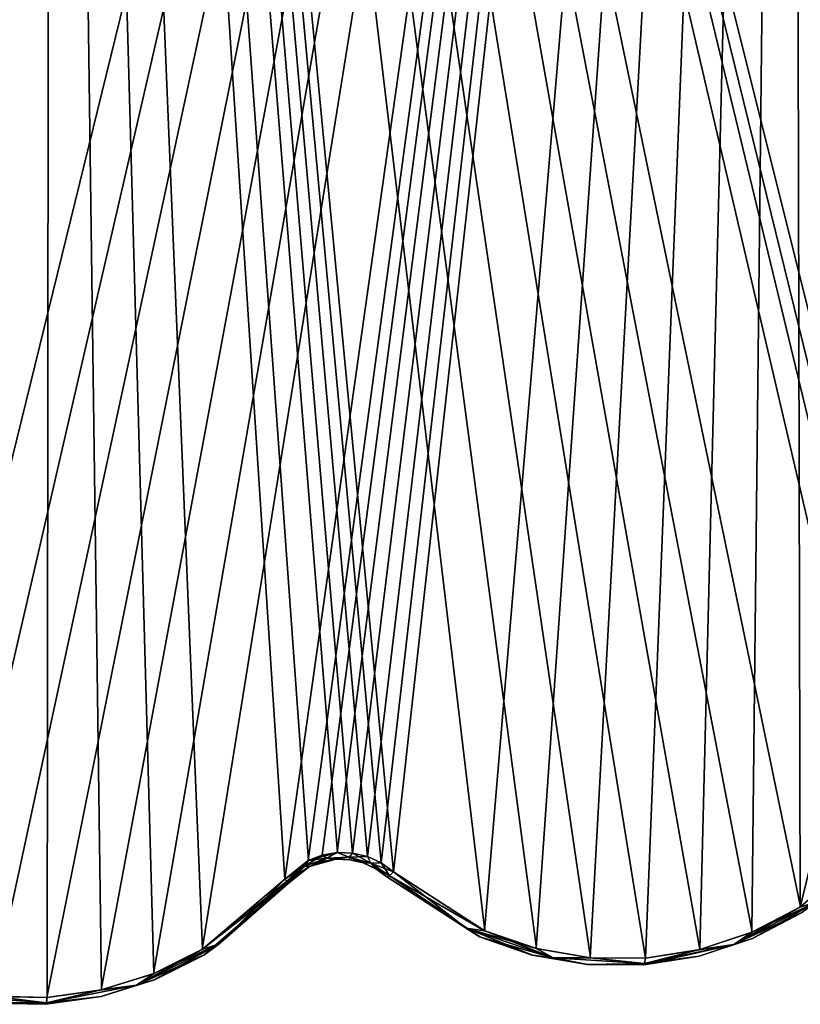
# Model space of a CAD drawing. Header units: millimetres. Extents: x -125 to 125, y -46 to 12.
# Tile 73 of 113: x 30 to 41, y -45 to -31. Entities that reach past the tile are written whole.
import ezdxf

# ---------------------------------------------------------------- set-up
doc = ezdxf.new("R2010")
doc.units = ezdxf.units.MM
doc.header["$LTSCALE"] = 26.699852
for name, color, linetype in [('130', 7, 'CONTINUOUS'), ('131', 7, 'CONTINUOUS'), ('169', 7, 'CONTINUOUS'), ('182', 7, 'CONTINUOUS'), ('183', 7, 'CONTINUOUS'), ('204', 7, 'CONTINUOUS'), ('205', 7, 'CONTINUOUS'), ('206', 7, 'CONTINUOUS'), ('247', 7, 'CONTINUOUS'), ('248', 7, 'CONTINUOUS'), ('249', 7, 'CONTINUOUS')]:
    doc.layers.add(name, color=color, linetype=linetype)

msp = doc.modelspace()

# ---------------------------------------------------------------- linework, layer by layer
at = {"layer": '130', "linetype": 'Continuous'}
for points in [[(36.755, -44.202, 118.388), (35.403, -43.328, 118.807), (36.749, -44.2, -118.39), (36.755, -44.202, 118.388)], [(35.403, -43.328, 118.807), (35.403, -43.328, -118.807), (36.749, -44.2, -118.39), (35.403, -43.328, 118.807)], [(41.426, -43.85, -116.873), (40.714, -44.223, 117.111), (40.712, -44.224, -117.112), (41.426, -43.85, -116.873)], [(41.431, -43.847, 116.871), (40.714, -44.223, 117.111), (41.426, -43.85, -116.873), (41.431, -43.847, 116.871)], [(37.515, -44.464, -118.149), (36.755, -44.202, 118.388), (36.749, -44.2, -118.39), (37.515, -44.464, -118.149)], [(37.519, -44.465, 118.148), (36.755, -44.202, 118.388), (37.515, -44.464, -118.149), (37.519, -44.465, 118.148)], [(40.714, -44.223, 117.111), (39.941, -44.479, 117.367), (40.712, -44.224, -117.112), (40.714, -44.223, 117.111)], [(40.712, -44.224, -117.112), (39.941, -44.479, 117.367), (39.941, -44.479, -117.367), (40.712, -44.224, -117.112)], [(38.318, -44.602, -117.894), (37.519, -44.465, 118.148), (37.515, -44.464, -118.149), (38.318, -44.602, -117.894)], [(38.32, -44.602, 117.893), (37.519, -44.465, 118.148), (38.318, -44.602, -117.894), (38.32, -44.602, 117.893)], [(39.941, -44.479, 117.367), (39.135, -44.607, 117.63), (39.941, -44.479, -117.367), (39.941, -44.479, 117.367)], [(39.941, -44.479, -117.367), (39.135, -44.607, 117.63), (39.135, -44.607, -117.63), (39.941, -44.479, -117.367)], [(39.135, -44.607, -117.63), (38.32, -44.602, 117.893), (38.318, -44.602, -117.894), (39.135, -44.607, -117.63)], [(39.135, -44.607, 117.63), (38.32, -44.602, 117.893), (39.135, -44.607, -117.63), (39.135, -44.607, 117.63)]]:
    msp.add_3dface(points, dxfattribs=at)
at = {"layer": '131', "linetype": 'Continuous'}
for points in [[(33.969, -43.423, -119.265), (32.751, -44.463, 119.579), (32.746, -44.466, -119.58), (33.969, -43.423, -119.265)], [(33.969, -43.423, 119.265), (32.751, -44.463, 119.579), (33.969, -43.423, -119.265), (33.969, -43.423, 119.265)], [(32.746, -44.466, -119.58), (32.028, -44.825, 119.764), (32.024, -44.827, -119.765), (32.746, -44.466, -119.58)], [(32.751, -44.463, 119.579), (32.028, -44.825, 119.764), (32.746, -44.466, -119.58), (32.751, -44.463, 119.579)], [(32.024, -44.827, -119.765), (31.252, -45.067, 119.96), (31.25, -45.068, -119.961), (32.024, -44.827, -119.765)], [(32.028, -44.825, 119.764), (31.252, -45.067, 119.96), (32.024, -44.827, -119.765), (32.028, -44.825, 119.764)], [(31.25, -45.068, -119.961), (30.447, -45.18, 120.161), (30.445, -45.18, -120.162), (31.25, -45.068, -119.961)], [(31.252, -45.067, 119.96), (30.447, -45.18, 120.161), (31.25, -45.068, -119.961), (31.252, -45.067, 119.96)], [(30.445, -45.18, -120.162), (29.636, -45.162, 120.36), (29.632, -45.161, -120.361), (30.445, -45.18, -120.162)], [(30.447, -45.18, 120.161), (29.636, -45.162, 120.36), (30.445, -45.18, -120.162), (30.447, -45.18, 120.161)]]:
    msp.add_3dface(points, dxfattribs=at)
at = {"layer": '169', "linetype": 'Continuous'}
for points in [[(34.662, -43.072, -119.052), (34.279, -43.178, 119.172), (34.464, -43.106, -119.115), (34.662, -43.072, -119.052)], [(34.663, -43.072, 119.052), (34.279, -43.178, 119.172), (34.662, -43.072, -119.052), (34.663, -43.072, 119.052)], [(34.863, -43.078, -118.988), (34.663, -43.072, 119.052), (34.662, -43.072, -119.052), (34.863, -43.078, -118.988)], [(34.864, -43.078, 118.988), (34.663, -43.072, 119.052), (34.863, -43.078, -118.988), (34.864, -43.078, 118.988)], [(35.059, -43.125, -118.923), (34.864, -43.078, 118.988), (34.863, -43.078, -118.988), (35.059, -43.125, -118.923)], [(35.06, -43.125, 118.923), (34.864, -43.078, 118.988), (35.059, -43.125, -118.923), (35.06, -43.125, 118.923)], [(34.279, -43.178, 119.172), (33.969, -43.423, 119.265), (34.278, -43.179, -119.173), (34.279, -43.178, 119.172)], [(33.969, -43.423, 119.265), (33.969, -43.423, -119.265), (34.278, -43.179, -119.173), (33.969, -43.423, 119.265)], [(34.464, -43.106, -119.115), (34.279, -43.178, 119.172), (34.278, -43.179, -119.173), (34.464, -43.106, -119.115)], [(35.24, -43.208, -118.863), (35.06, -43.125, 118.923), (35.059, -43.125, -118.923), (35.24, -43.208, -118.863)], [(35.242, -43.21, 118.862), (35.06, -43.125, 118.923), (35.24, -43.208, -118.863), (35.242, -43.21, 118.862)], [(35.403, -43.328, -118.807), (35.242, -43.21, 118.862), (35.24, -43.208, -118.863), (35.403, -43.328, -118.807)], [(35.403, -43.328, -118.807), (35.403, -43.328, 118.807), (35.242, -43.21, 118.862), (35.403, -43.328, -118.807)]]:
    msp.add_3dface(points, dxfattribs=at)
at = {"layer": '182', "color": 253, "linetype": 'Continuous', "true_color": 0xa2afbf}
for points in [[(41.285, 8.942, -117.985), (28.138, -44.645, -120.832), (27.815, 8.942, -121.866), (41.285, 8.942, -117.985)], [(28.884, -44.916, -120.651), (28.138, -44.645, -120.832), (41.285, 8.942, -117.985), (28.884, -44.916, -120.651)], [(29.666, -45.063, -120.458), (28.884, -44.916, -120.651), (41.285, 8.942, -117.985), (29.666, -45.063, -120.458)], [(30.463, -45.082, -120.259), (29.666, -45.063, -120.458), (41.285, 8.942, -117.985), (30.463, -45.082, -120.259)], [(31.253, -44.972, -120.058), (30.463, -45.082, -120.259), (41.285, 8.942, -117.985), (31.253, -44.972, -120.058)], [(32.012, -44.736, -119.862), (31.253, -44.972, -120.058), (41.285, 8.942, -117.985), (32.012, -44.736, -119.862)], [(32.721, -44.382, -119.677), (32.012, -44.736, -119.862), (41.285, 8.942, -117.985), (32.721, -44.382, -119.677)], [(33.921, -43.36, -119.361), (32.721, -44.382, -119.677), (41.285, 8.942, -117.985), (33.921, -43.36, -119.361)], [(34.26, -43.091, -119.269), (33.921, -43.36, -119.361), (41.285, 8.942, -117.985), (34.26, -43.091, -119.269)], [(34.465, -43.012, -119.211), (34.26, -43.091, -119.269), (41.285, 8.942, -117.985), (34.465, -43.012, -119.211)], [(34.683, -42.974, -119.148), (34.465, -43.012, -119.211), (41.285, 8.942, -117.985), (34.683, -42.974, -119.148)], [(34.905, -42.981, -119.084), (34.683, -42.974, -119.148), (41.285, 8.942, -117.985), (34.905, -42.981, -119.084)], [(35.12, -43.032, -119.019), (34.905, -42.981, -119.084), (41.285, 8.942, -117.985), (35.12, -43.032, -119.019)], [(35.32, -43.124, -118.959), (35.12, -43.032, -119.019), (41.285, 8.942, -117.985), (35.32, -43.124, -118.959)], [(35.499, -43.256, -118.903), (35.32, -43.124, -118.959), (41.285, 8.942, -117.985), (35.499, -43.256, -118.903)], [(36.819, -44.11, -118.485), (35.499, -43.256, -118.903), (41.285, 8.942, -117.985), (36.819, -44.11, -118.485)], [(37.57, -44.369, -118.244), (36.819, -44.11, -118.485), (41.285, 8.942, -117.985), (37.57, -44.369, -118.244)], [(38.358, -44.504, -117.989), (37.57, -44.369, -118.244), (41.285, 8.942, -117.985), (38.358, -44.504, -117.989)], [(39.159, -44.509, -117.725), (38.358, -44.504, -117.989), (41.285, 8.942, -117.985), (39.159, -44.509, -117.725)], [(39.949, -44.384, -117.462), (39.159, -44.509, -117.725), (41.285, 8.942, -117.985), (39.949, -44.384, -117.462)], [(40.705, -44.133, -117.206), (39.949, -44.384, -117.462), (41.285, 8.942, -117.985), (40.705, -44.133, -117.206)], [(41.406, -43.767, -116.967), (40.705, -44.133, -117.206), (41.285, 8.942, -117.985), (41.406, -43.767, -116.967)], [(54.236, 8.942, -112.621), (41.406, -43.767, -116.967), (41.285, 8.942, -117.985), (54.236, 8.942, -112.621)], [(42.581, -42.73, -116.564), (41.406, -43.767, -116.967), (54.236, 8.942, -112.621), (42.581, -42.73, -116.564)]]:
    msp.add_3dface(points, dxfattribs=at)
at = {"layer": '183', "color": 253, "linetype": 'Continuous', "true_color": 0xa2afbf}
for points in [[(30.524, 8.942, 121.216), (16.99, 8.942, 123.84), (29.67, -45.064, 120.457), (30.524, 8.942, 121.216)], [(30.466, -45.082, 120.258), (30.524, 8.942, 121.216), (29.67, -45.064, 120.457), (30.466, -45.082, 120.258)], [(31.256, -44.971, 120.057), (30.524, 8.942, 121.216), (30.466, -45.082, 120.258), (31.256, -44.971, 120.057)], [(43.687, 8.942, 117.117), (30.524, 8.942, 121.216), (43.335, -42.332, 116.293), (43.687, 8.942, 117.117)], [(43.335, -42.332, 116.293), (30.524, 8.942, 121.216), (43.118, -42.374, 116.373), (43.335, -42.332, 116.293)], [(43.118, -42.374, 116.373), (30.524, 8.942, 121.216), (42.915, -42.457, 116.447), (43.118, -42.374, 116.373)], [(42.915, -42.457, 116.447), (30.524, 8.942, 121.216), (42.581, -42.73, 116.564), (42.915, -42.457, 116.447)], [(42.581, -42.73, 116.564), (30.524, 8.942, 121.216), (41.411, -43.764, 116.966), (42.581, -42.73, 116.564)], [(41.411, -43.764, 116.966), (30.524, 8.942, 121.216), (40.708, -44.132, 117.205), (41.411, -43.764, 116.966)], [(40.708, -44.132, 117.205), (30.524, 8.942, 121.216), (39.95, -44.384, 117.461), (40.708, -44.132, 117.205)], [(39.95, -44.384, 117.461), (30.524, 8.942, 121.216), (39.159, -44.509, 117.725), (39.95, -44.384, 117.461)], [(39.159, -44.509, 117.725), (30.524, 8.942, 121.216), (38.359, -44.504, 117.988), (39.159, -44.509, 117.725)], [(38.359, -44.504, 117.988), (30.524, 8.942, 121.216), (37.574, -44.37, 118.243), (38.359, -44.504, 117.988)], [(37.574, -44.37, 118.243), (30.524, 8.942, 121.216), (36.825, -44.112, 118.483), (37.574, -44.37, 118.243)], [(36.825, -44.112, 118.483), (30.524, 8.942, 121.216), (35.499, -43.256, 118.903), (36.825, -44.112, 118.483)], [(35.499, -43.256, 118.903), (30.524, 8.942, 121.216), (35.322, -43.125, 118.958), (35.499, -43.256, 118.903)], [(35.322, -43.125, 118.958), (30.524, 8.942, 121.216), (35.121, -43.032, 119.019), (35.322, -43.125, 118.958)], [(35.121, -43.032, 119.019), (30.524, 8.942, 121.216), (34.905, -42.981, 119.083), (35.121, -43.032, 119.019)], [(34.905, -42.981, 119.083), (30.524, 8.942, 121.216), (34.684, -42.974, 119.148), (34.905, -42.981, 119.083)], [(34.684, -42.974, 119.148), (30.524, 8.942, 121.216), (34.262, -43.091, 119.268), (34.684, -42.974, 119.148)], [(34.262, -43.091, 119.268), (30.524, 8.942, 121.216), (33.921, -43.36, 119.361), (34.262, -43.091, 119.268)], [(33.921, -43.36, 119.361), (30.524, 8.942, 121.216), (32.726, -44.379, 119.675), (33.921, -43.36, 119.361)], [(32.726, -44.379, 119.675), (30.524, 8.942, 121.216), (32.016, -44.734, 119.861), (32.726, -44.379, 119.675)], [(32.016, -44.734, 119.861), (30.524, 8.942, 121.216), (31.256, -44.971, 120.057), (32.016, -44.734, 119.861)]]:
    msp.add_3dface(points, dxfattribs=at)
at = {"layer": '204', "linetype": 'Continuous'}
for points in [[(33.921, -43.36, 119.361), (32.726, -44.379, 119.675), (33.95, -43.39, 119.34), (33.921, -43.36, 119.361)], [(33.95, -43.39, 119.34), (32.726, -44.379, 119.675), (33.96, -43.401, 119.326), (33.95, -43.39, 119.34)], [(32.726, -44.379, 119.675), (33.965, -43.409, 119.312), (33.96, -43.401, 119.326), (32.726, -44.379, 119.675)], [(32.726, -44.379, 119.675), (32.963, -44.308, 119.576), (33.965, -43.409, 119.312), (32.726, -44.379, 119.675)], [(32.751, -44.463, 119.579), (33.969, -43.423, 119.265), (32.963, -44.308, 119.576), (32.751, -44.463, 119.579)], [(32.963, -44.308, 119.576), (33.969, -43.423, 119.265), (33.965, -43.409, 119.312), (32.963, -44.308, 119.576)], [(31.766, -44.903, 119.889), (32.751, -44.463, 119.579), (32.963, -44.308, 119.576), (31.766, -44.903, 119.889)], [(32.016, -44.734, 119.861), (31.766, -44.903, 119.889), (32.963, -44.308, 119.576), (32.016, -44.734, 119.861)], [(32.726, -44.379, 119.675), (32.016, -44.734, 119.861), (32.963, -44.308, 119.576), (32.726, -44.379, 119.675)], [(32.028, -44.825, 119.764), (32.751, -44.463, 119.579), (31.766, -44.903, 119.889), (32.028, -44.825, 119.764)], [(32.016, -44.734, 119.861), (31.256, -44.971, 120.057), (31.766, -44.903, 119.889), (32.016, -44.734, 119.861)], [(30.46, -45.157, 120.223), (31.252, -45.067, 119.96), (31.766, -44.903, 119.889), (30.46, -45.157, 120.223)], [(30.466, -45.082, 120.258), (30.46, -45.157, 120.223), (31.766, -44.903, 119.889), (30.466, -45.082, 120.258)], [(31.256, -44.971, 120.057), (30.466, -45.082, 120.258), (31.766, -44.903, 119.889), (31.256, -44.971, 120.057)], [(31.252, -45.067, 119.96), (32.028, -44.825, 119.764), (31.766, -44.903, 119.889), (31.252, -45.067, 119.96)], [(29.132, -45.055, 120.553), (29.636, -45.162, 120.36), (30.46, -45.157, 120.223), (29.132, -45.055, 120.553)], [(29.67, -45.064, 120.457), (29.132, -45.055, 120.553), (30.46, -45.157, 120.223), (29.67, -45.064, 120.457)], [(30.466, -45.082, 120.258), (29.67, -45.064, 120.457), (30.46, -45.157, 120.223), (30.466, -45.082, 120.258)], [(30.447, -45.18, 120.161), (31.252, -45.067, 119.96), (30.46, -45.157, 120.223), (30.447, -45.18, 120.161)], [(29.636, -45.162, 120.36), (30.447, -45.18, 120.161), (30.46, -45.157, 120.223), (29.636, -45.162, 120.36)]]:
    msp.add_3dface(points, dxfattribs=at)
at = {"layer": '205', "linetype": 'Continuous'}
for points in [[(34.212, -43.173, 119.266), (34.279, -43.178, 119.172), (34.524, -43.055, 119.174), (34.212, -43.173, 119.266)], [(34.262, -43.091, 119.268), (34.212, -43.173, 119.266), (34.524, -43.055, 119.174), (34.262, -43.091, 119.268)], [(34.684, -42.974, 119.148), (34.262, -43.091, 119.268), (34.524, -43.055, 119.174), (34.684, -42.974, 119.148)], [(34.279, -43.178, 119.172), (34.663, -43.072, 119.052), (34.524, -43.055, 119.174), (34.279, -43.178, 119.172)], [(34.684, -42.974, 119.148), (34.524, -43.055, 119.174), (34.853, -43.041, 119.073), (34.684, -42.974, 119.148)], [(34.524, -43.055, 119.174), (34.663, -43.072, 119.052), (34.853, -43.041, 119.073), (34.524, -43.055, 119.174)], [(34.663, -43.072, 119.052), (34.864, -43.078, 118.988), (34.853, -43.041, 119.073), (34.663, -43.072, 119.052)], [(34.905, -42.981, 119.083), (34.684, -42.974, 119.148), (34.853, -43.041, 119.073), (34.905, -42.981, 119.083)], [(34.905, -42.981, 119.083), (34.853, -43.041, 119.073), (35.168, -43.13, 118.972), (34.905, -42.981, 119.083)], [(34.853, -43.041, 119.073), (35.06, -43.125, 118.923), (35.168, -43.13, 118.972), (34.853, -43.041, 119.073)], [(34.864, -43.078, 118.988), (35.06, -43.125, 118.923), (34.853, -43.041, 119.073), (34.864, -43.078, 118.988)], [(35.121, -43.032, 119.019), (34.905, -42.981, 119.083), (35.168, -43.13, 118.972), (35.121, -43.032, 119.019)], [(35.322, -43.125, 118.958), (35.121, -43.032, 119.019), (35.168, -43.13, 118.972), (35.322, -43.125, 118.958)], [(34.262, -43.091, 119.268), (33.921, -43.36, 119.361), (34.212, -43.173, 119.266), (34.262, -43.091, 119.268)], [(33.921, -43.36, 119.361), (33.95, -43.39, 119.34), (34.212, -43.173, 119.266), (33.921, -43.36, 119.361)], [(33.95, -43.39, 119.34), (34.279, -43.178, 119.172), (34.212, -43.173, 119.266), (33.95, -43.39, 119.34)], [(34.279, -43.178, 119.172), (33.95, -43.39, 119.34), (33.96, -43.401, 119.326), (34.279, -43.178, 119.172)], [(33.965, -43.409, 119.312), (34.279, -43.178, 119.172), (33.96, -43.401, 119.326), (33.965, -43.409, 119.312)], [(33.969, -43.423, 119.265), (34.279, -43.178, 119.172), (33.965, -43.409, 119.312), (33.969, -43.423, 119.265)], [(35.06, -43.125, 118.923), (35.242, -43.21, 118.862), (35.168, -43.13, 118.972), (35.06, -43.125, 118.923)], [(35.322, -43.125, 118.958), (35.168, -43.13, 118.972), (35.44, -43.313, 118.882), (35.322, -43.125, 118.958)], [(35.168, -43.13, 118.972), (35.403, -43.328, 118.807), (35.44, -43.313, 118.882), (35.168, -43.13, 118.972)], [(35.242, -43.21, 118.862), (35.403, -43.328, 118.807), (35.168, -43.13, 118.972), (35.242, -43.21, 118.862)], [(35.499, -43.256, 118.903), (35.322, -43.125, 118.958), (35.44, -43.313, 118.882), (35.499, -43.256, 118.903)]]:
    msp.add_3dface(points, dxfattribs=at)
at = {"layer": '206', "linetype": 'Continuous'}
for points in [[(35.403, -43.328, 118.807), (36.755, -44.202, 118.388), (35.44, -43.313, 118.882), (35.403, -43.328, 118.807)], [(35.499, -43.256, 118.903), (35.44, -43.313, 118.882), (36.556, -44.075, 118.53), (35.499, -43.256, 118.903)], [(35.44, -43.313, 118.882), (36.755, -44.202, 118.388), (36.556, -44.075, 118.53), (35.44, -43.313, 118.882)], [(36.825, -44.112, 118.483), (35.499, -43.256, 118.903), (36.556, -44.075, 118.53), (36.825, -44.112, 118.483)], [(40.443, -44.312, 117.256), (41.431, -43.847, 116.871), (41.63, -43.7, 116.851), (40.443, -44.312, 117.256)], [(40.708, -44.132, 117.205), (40.443, -44.312, 117.256), (41.63, -43.7, 116.851), (40.708, -44.132, 117.205)], [(41.411, -43.764, 116.966), (40.708, -44.132, 117.205), (41.63, -43.7, 116.851), (41.411, -43.764, 116.966)], [(40.714, -44.223, 117.111), (41.431, -43.847, 116.871), (40.443, -44.312, 117.256), (40.714, -44.223, 117.111)], [(36.755, -44.202, 118.388), (37.519, -44.465, 118.148), (36.556, -44.075, 118.53), (36.755, -44.202, 118.388)], [(36.556, -44.075, 118.53), (37.519, -44.465, 118.148), (37.82, -44.506, 118.124), (36.556, -44.075, 118.53)], [(36.825, -44.112, 118.483), (36.556, -44.075, 118.53), (37.82, -44.506, 118.124), (36.825, -44.112, 118.483)], [(37.574, -44.37, 118.243), (36.825, -44.112, 118.483), (37.82, -44.506, 118.124), (37.574, -44.37, 118.243)], [(39.941, -44.479, 117.367), (40.714, -44.223, 117.111), (40.443, -44.312, 117.256), (39.941, -44.479, 117.367)], [(40.708, -44.132, 117.205), (39.95, -44.384, 117.461), (40.443, -44.312, 117.256), (40.708, -44.132, 117.205)], [(39.159, -44.509, 117.725), (39.145, -44.585, 117.691), (40.443, -44.312, 117.256), (39.159, -44.509, 117.725)], [(39.145, -44.585, 117.691), (39.941, -44.479, 117.367), (40.443, -44.312, 117.256), (39.145, -44.585, 117.691)], [(39.95, -44.384, 117.461), (39.159, -44.509, 117.725), (40.443, -44.312, 117.256), (39.95, -44.384, 117.461)], [(37.519, -44.465, 118.148), (38.32, -44.602, 117.893), (37.82, -44.506, 118.124), (37.519, -44.465, 118.148)], [(38.359, -44.504, 117.988), (37.574, -44.37, 118.243), (37.82, -44.506, 118.124), (38.359, -44.504, 117.988)], [(38.359, -44.504, 117.988), (37.82, -44.506, 118.124), (39.145, -44.585, 117.691), (38.359, -44.504, 117.988)], [(37.82, -44.506, 118.124), (38.32, -44.602, 117.893), (39.145, -44.585, 117.691), (37.82, -44.506, 118.124)], [(39.159, -44.509, 117.725), (38.359, -44.504, 117.988), (39.145, -44.585, 117.691), (39.159, -44.509, 117.725)], [(39.135, -44.607, 117.63), (39.941, -44.479, 117.367), (39.145, -44.585, 117.691), (39.135, -44.607, 117.63)], [(38.32, -44.602, 117.893), (39.135, -44.607, 117.63), (39.145, -44.585, 117.691), (38.32, -44.602, 117.893)]]:
    msp.add_3dface(points, dxfattribs=at)
at = {"layer": '247', "linetype": 'Continuous'}
for points in [[(41.406, -43.767, -116.967), (42.581, -42.73, -116.564), (41.63, -43.7, -116.851), (41.406, -43.767, -116.967)], [(36.556, -44.075, -118.53), (35.403, -43.328, -118.807), (35.44, -43.313, -118.882), (36.556, -44.075, -118.53)], [(36.749, -44.2, -118.39), (35.403, -43.328, -118.807), (36.556, -44.075, -118.53), (36.749, -44.2, -118.39)], [(35.499, -43.256, -118.903), (36.819, -44.11, -118.485), (35.44, -43.313, -118.882), (35.499, -43.256, -118.903)], [(36.819, -44.11, -118.485), (36.556, -44.075, -118.53), (35.44, -43.313, -118.882), (36.819, -44.11, -118.485)], [(41.63, -43.7, -116.851), (40.712, -44.224, -117.112), (40.443, -44.312, -117.256), (41.63, -43.7, -116.851)], [(41.406, -43.767, -116.967), (41.63, -43.7, -116.851), (40.443, -44.312, -117.256), (41.406, -43.767, -116.967)], [(40.705, -44.133, -117.206), (41.406, -43.767, -116.967), (40.443, -44.312, -117.256), (40.705, -44.133, -117.206)], [(41.426, -43.85, -116.873), (40.712, -44.224, -117.112), (41.63, -43.7, -116.851), (41.426, -43.85, -116.873)], [(37.57, -44.369, -118.244), (37.82, -44.506, -118.124), (36.556, -44.075, -118.53), (37.57, -44.369, -118.244)], [(36.819, -44.11, -118.485), (37.57, -44.369, -118.244), (36.556, -44.075, -118.53), (36.819, -44.11, -118.485)], [(37.82, -44.506, -118.124), (36.749, -44.2, -118.39), (36.556, -44.075, -118.53), (37.82, -44.506, -118.124)], [(37.515, -44.464, -118.149), (36.749, -44.2, -118.39), (37.82, -44.506, -118.124), (37.515, -44.464, -118.149)], [(40.712, -44.224, -117.112), (39.941, -44.479, -117.367), (40.443, -44.312, -117.256), (40.712, -44.224, -117.112)], [(39.949, -44.384, -117.462), (40.705, -44.133, -117.206), (40.443, -44.312, -117.256), (39.949, -44.384, -117.462)], [(37.57, -44.369, -118.244), (38.358, -44.504, -117.989), (37.82, -44.506, -118.124), (37.57, -44.369, -118.244)], [(39.941, -44.479, -117.367), (39.135, -44.607, -117.63), (40.443, -44.312, -117.256), (39.941, -44.479, -117.367)], [(40.443, -44.312, -117.256), (39.135, -44.607, -117.63), (39.145, -44.585, -117.691), (40.443, -44.312, -117.256)], [(39.949, -44.384, -117.462), (40.443, -44.312, -117.256), (39.145, -44.585, -117.691), (39.949, -44.384, -117.462)], [(38.318, -44.602, -117.894), (37.515, -44.464, -118.149), (37.82, -44.506, -118.124), (38.318, -44.602, -117.894)], [(38.358, -44.504, -117.989), (39.145, -44.585, -117.691), (37.82, -44.506, -118.124), (38.358, -44.504, -117.989)], [(39.145, -44.585, -117.691), (38.318, -44.602, -117.894), (37.82, -44.506, -118.124), (39.145, -44.585, -117.691)], [(38.358, -44.504, -117.989), (39.159, -44.509, -117.725), (39.145, -44.585, -117.691), (38.358, -44.504, -117.989)], [(39.159, -44.509, -117.725), (39.949, -44.384, -117.462), (39.145, -44.585, -117.691), (39.159, -44.509, -117.725)], [(39.135, -44.607, -117.63), (38.318, -44.602, -117.894), (39.145, -44.585, -117.691), (39.135, -44.607, -117.63)]]:
    msp.add_3dface(points, dxfattribs=at)
at = {"layer": '248', "linetype": 'Continuous'}
for points in [[(34.465, -43.012, -119.211), (34.524, -43.055, -119.174), (34.212, -43.173, -119.266), (34.465, -43.012, -119.211)], [(34.26, -43.091, -119.269), (34.465, -43.012, -119.211), (34.212, -43.173, -119.266), (34.26, -43.091, -119.269)], [(34.524, -43.055, -119.174), (34.278, -43.179, -119.173), (34.212, -43.173, -119.266), (34.524, -43.055, -119.174)], [(34.464, -43.106, -119.115), (34.278, -43.179, -119.173), (34.524, -43.055, -119.174), (34.464, -43.106, -119.115)], [(34.662, -43.072, -119.052), (34.464, -43.106, -119.115), (34.524, -43.055, -119.174), (34.662, -43.072, -119.052)], [(34.465, -43.012, -119.211), (34.683, -42.974, -119.148), (34.524, -43.055, -119.174), (34.465, -43.012, -119.211)], [(34.683, -42.974, -119.148), (34.853, -43.041, -119.073), (34.524, -43.055, -119.174), (34.683, -42.974, -119.148)], [(34.853, -43.041, -119.073), (34.662, -43.072, -119.052), (34.524, -43.055, -119.174), (34.853, -43.041, -119.073)], [(34.863, -43.078, -118.988), (34.662, -43.072, -119.052), (34.853, -43.041, -119.073), (34.863, -43.078, -118.988)], [(34.683, -42.974, -119.148), (34.905, -42.981, -119.084), (34.853, -43.041, -119.073), (34.683, -42.974, -119.148)], [(34.905, -42.981, -119.084), (35.12, -43.032, -119.019), (34.853, -43.041, -119.073), (34.905, -42.981, -119.084)], [(35.12, -43.032, -119.019), (35.168, -43.13, -118.972), (34.853, -43.041, -119.073), (35.12, -43.032, -119.019)], [(35.168, -43.13, -118.972), (34.863, -43.078, -118.988), (34.853, -43.041, -119.073), (35.168, -43.13, -118.972)], [(35.059, -43.125, -118.923), (34.863, -43.078, -118.988), (35.168, -43.13, -118.972), (35.059, -43.125, -118.923)], [(35.12, -43.032, -119.019), (35.32, -43.124, -118.959), (35.168, -43.13, -118.972), (35.12, -43.032, -119.019)], [(33.921, -43.36, -119.361), (34.26, -43.091, -119.269), (33.95, -43.39, -119.34), (33.921, -43.36, -119.361)], [(34.26, -43.091, -119.269), (34.212, -43.173, -119.266), (33.95, -43.39, -119.34), (34.26, -43.091, -119.269)], [(33.95, -43.39, -119.34), (34.212, -43.173, -119.266), (33.96, -43.401, -119.326), (33.95, -43.39, -119.34)], [(33.96, -43.401, -119.326), (34.212, -43.173, -119.266), (33.965, -43.409, -119.312), (33.96, -43.401, -119.326)], [(34.212, -43.173, -119.266), (33.969, -43.423, -119.265), (33.965, -43.409, -119.312), (34.212, -43.173, -119.266)], [(34.278, -43.179, -119.173), (33.969, -43.423, -119.265), (34.212, -43.173, -119.266), (34.278, -43.179, -119.173)], [(35.24, -43.208, -118.863), (35.059, -43.125, -118.923), (35.168, -43.13, -118.972), (35.24, -43.208, -118.863)], [(35.32, -43.124, -118.959), (35.499, -43.256, -118.903), (35.168, -43.13, -118.972), (35.32, -43.124, -118.959)], [(35.499, -43.256, -118.903), (35.44, -43.313, -118.882), (35.168, -43.13, -118.972), (35.499, -43.256, -118.903)], [(35.44, -43.313, -118.882), (35.24, -43.208, -118.863), (35.168, -43.13, -118.972), (35.44, -43.313, -118.882)], [(35.403, -43.328, -118.807), (35.24, -43.208, -118.863), (35.44, -43.313, -118.882), (35.403, -43.328, -118.807)]]:
    msp.add_3dface(points, dxfattribs=at)
at = {"layer": '249', "linetype": 'Continuous'}
for points in [[(32.721, -44.382, -119.677), (33.921, -43.36, -119.361), (32.963, -44.308, -119.576), (32.721, -44.382, -119.677)], [(33.921, -43.36, -119.361), (33.95, -43.39, -119.34), (32.963, -44.308, -119.576), (33.921, -43.36, -119.361)], [(33.965, -43.409, -119.312), (32.746, -44.466, -119.58), (32.963, -44.308, -119.576), (33.965, -43.409, -119.312)], [(33.969, -43.423, -119.265), (32.746, -44.466, -119.58), (33.965, -43.409, -119.312), (33.969, -43.423, -119.265)], [(33.95, -43.39, -119.34), (33.96, -43.401, -119.326), (32.963, -44.308, -119.576), (33.95, -43.39, -119.34)], [(33.96, -43.401, -119.326), (33.965, -43.409, -119.312), (32.963, -44.308, -119.576), (33.96, -43.401, -119.326)], [(32.963, -44.308, -119.576), (32.024, -44.827, -119.765), (31.766, -44.903, -119.889), (32.963, -44.308, -119.576)], [(32.721, -44.382, -119.677), (32.963, -44.308, -119.576), (31.766, -44.903, -119.889), (32.721, -44.382, -119.677)], [(32.746, -44.466, -119.58), (32.024, -44.827, -119.765), (32.963, -44.308, -119.576), (32.746, -44.466, -119.58)], [(32.012, -44.736, -119.862), (32.721, -44.382, -119.677), (31.766, -44.903, -119.889), (32.012, -44.736, -119.862)], [(31.253, -44.972, -120.058), (32.012, -44.736, -119.862), (31.766, -44.903, -119.889), (31.253, -44.972, -120.058)], [(31.766, -44.903, -119.889), (31.25, -45.068, -119.961), (30.46, -45.157, -120.223), (31.766, -44.903, -119.889)], [(31.253, -44.972, -120.058), (31.766, -44.903, -119.889), (30.46, -45.157, -120.223), (31.253, -44.972, -120.058)], [(32.024, -44.827, -119.765), (31.25, -45.068, -119.961), (31.766, -44.903, -119.889), (32.024, -44.827, -119.765)], [(30.46, -45.157, -120.223), (29.632, -45.161, -120.361), (29.132, -45.055, -120.553), (30.46, -45.157, -120.223)], [(30.463, -45.082, -120.259), (30.46, -45.157, -120.223), (29.132, -45.055, -120.553), (30.463, -45.082, -120.259)], [(29.666, -45.063, -120.458), (30.463, -45.082, -120.259), (29.132, -45.055, -120.553), (29.666, -45.063, -120.458)], [(31.25, -45.068, -119.961), (30.445, -45.18, -120.162), (30.46, -45.157, -120.223), (31.25, -45.068, -119.961)], [(30.463, -45.082, -120.259), (31.253, -44.972, -120.058), (30.46, -45.157, -120.223), (30.463, -45.082, -120.259)], [(30.445, -45.18, -120.162), (29.632, -45.161, -120.361), (30.46, -45.157, -120.223), (30.445, -45.18, -120.162)]]:
    msp.add_3dface(points, dxfattribs=at)

doc.saveas('drawing.dxf')
